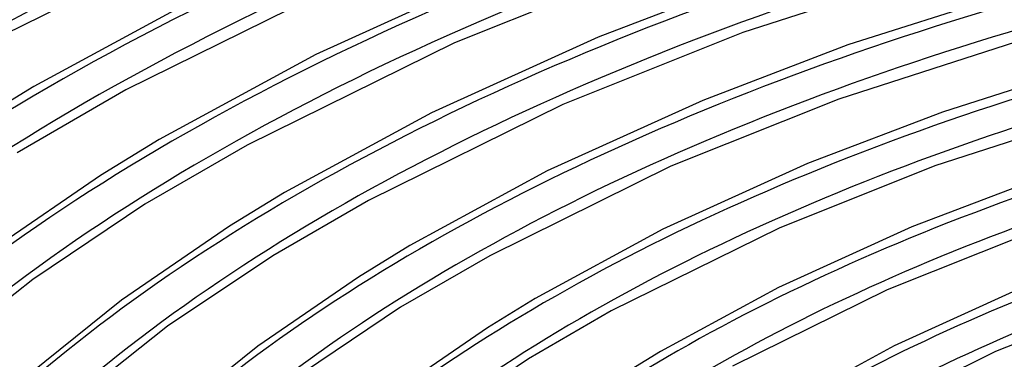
# Model space of a CAD drawing. Header units: millimetres. Extents: x -1077 to 1077, y -1167 to 1197.
# Tile 21 of 81: x -448 to -244, y 931 to 1001. Entities that reach past the tile are written whole.
import ezdxf

# ---------------------------------------------------------------- set-up
doc = ezdxf.new("R2010")
doc.units = ezdxf.units.MM
doc.layers.add('HIDDEN', color=7, linetype='Continuous')
doc.layers.add('THICK', color=7, linetype='Continuous')

msp = doc.modelspace()

# ---------------------------------------------------------------- linework, layer by layer
at = {"layer": 'HIDDEN'}
for centre, major_axis, start_param, end_param in [((0, 795.88), (-732, 0), -3.141592, -0.523599), ((0, 795.88), (-682, 0), -3.141592, -0.523599), ((0, 795.87), (652.89, 0), 2.091581, 2.617994), ((0, 795.87), (618.79, 0), 2.092004, 2.617994), ((0, 795.87), (584.69, 0), 2.092475, 2.617994), ((0, 795.87), (550.59, 0), 2.093004, 2.617994), ((0, 795.87), (516.49, 0), 2.093604, 2.617994), ((0, 795.87), (482.39, 0), 2.094288, 2.617994), ((0, 795.87), (448.29, 0), 2.095077, 2.617994), ((0, 795.87), (414.19, 0), 2.095995, 2.617994), ((0, 795.87), (380.09, 0), 2.097078, 2.617994), ((0, 795.87), (345.99, 0), 2.098375, 2.617994)]:
    msp.add_ellipse(centre, major_axis=major_axis, ratio=0.5, start_param=start_param, end_param=end_param, dxfattribs=at)
at = {"layer": 'THICK'}
for p, q in [((-402.91, 1021.92), (-451.44, 998)), ((-252.38, 1013.13), (-298.08, 998.4)), ((-349.85, 1010.61), (-386.75, 993.87)), ((-318.05, 1012.22), (-357.95, 996.28)), ((-380.43, 1009.1), (-426.24, 986.52)), ((-295.81, 1009.8), (-328.11, 997.47)), ((-238.13, 1007.94), (-276.2, 995.85)), ((-410.78, 1005.97), (-445.38, 987.21)), ((-298.08, 998.4), (-335.47, 983.46)), ((-235.64, 998.28), (-278.1, 984.58)), ((-357.95, 996.28), (-401.03, 975.05)), ((-328.11, 997.47), (-362.72, 981.77)), ((-276.2, 995.85), (-306.38, 984.33)), ((-386.75, 993.87), (-419.34, 976.2)), ((-221.39, 993.09), (-256.59, 981.91)), ((-445.38, 987.21), (-458.3, 979.28)), ((-426.24, 986.52), (-448.81, 973.46)), ((-306.38, 984.33), (-338.7, 969.67)), ((-278.1, 984.58), (-312.99, 970.64)), ((-335.47, 983.46), (-375.83, 963.57)), ((-218.9, 983.42), (-258.13, 970.76)), ((-362.72, 981.77), (-393.29, 965.2)), ((-256.59, 981.91), (-284.64, 971.2)), ((-419.34, 976.2), (-431.5, 968.74)), ((-401.03, 975.05), (-422.26, 962.76)), ((-338.7, 969.67), (-367.25, 954.19)), ((-312.99, 970.64), (-350.63, 952.09)), ((-284.64, 971.2), (-314.67, 957.57)), ((-258.13, 970.76), (-290.51, 957.82)), ((-431.5, 968.74), (-455.38, 952.36)), ((-236.98, 967.96), (-262.91, 958.06)), ((-393.29, 965.2), (-404.7, 958.2)), ((-375.83, 963.57), (-395.71, 952.06)), ((-422.26, 962.76), (-445.58, 947.14)), ((-404.7, 958.2), (-427.11, 942.83)), ((-314.67, 957.57), (-341.2, 943.19)), ((-290.51, 957.82), (-325.42, 940.61)), ((-262.91, 958.06), (-290.65, 945.47)), ((-238.16, 956.94), (-268.04, 945)), ((-367.25, 954.19), (-377.9, 947.66)), ((-395.71, 952.06), (-417.55, 937.43)), ((-350.63, 952.09), (-369.15, 941.37)), ((-445.58, 947.14), (-469.24, 928.5)), ((-377.9, 947.66), (-398.83, 933.3)), ((-290.65, 945.47), (-315.16, 932.18)), ((-341.2, 943.19), (-351.1, 937.12)), ((-268.04, 945), (-300.22, 929.13)), ((-241.17, 944.92), (-266.62, 933.37)), ((-218.18, 943.12), (-245.56, 932.18)), ((-427.11, 942.83), (-446.24, 927.52)), ((-369.15, 941.37), (-389.52, 927.72)), ((-325.42, 940.61), (-342.6, 930.67)), ((-417.55, 937.43), (-439.71, 919.97)), ((-351.1, 937.12), (-370.56, 923.77)), ((-398.83, 933.3), (-416.71, 918.99)), ((-266.62, 933.37), (-289.11, 921.18)), ((-315.16, 932.18), (-324.3, 926.58)), ((-245.56, 932.18), (-275.02, 917.65)), ((-342.6, 930.67), (-361.49, 918.01))]:
    msp.add_line(p, q, dxfattribs=at)
for centre, major_axis, start_param, end_param in [((0, 800.21), (732, 0), 0, 2.617994), ((0, 800.21), (-677, 0), -3.141592, -0.523599), ((0, 795.87), (-642.91, 0), -1.049892, -0.523599), ((0, 795.87), (-608.81, 0), -1.049457, -0.523599), ((0, 795.87), (-574.71, 0), -1.048969, -0.523599), ((0, 795.87), (-540.61, 0), -1.048421, -0.523599), ((0, 795.87), (-506.51, 0), -1.047798, -0.523599), ((0, 795.87), (-472.41, 0), -1.047085, -0.523599), ((0, 795.87), (-438.31, 0), -1.046262, -0.523599), ((0, 795.87), (-404.21, 0), -1.045299, -0.523599), ((0, 795.87), (-370.11, 0), -1.04416, -0.523599), ((0, 795.87), (-336.01, 0), -1.042788, -0.523599)]:
    msp.add_ellipse(centre, major_axis=major_axis, ratio=0.5, start_param=start_param, end_param=end_param, dxfattribs=at)

doc.saveas('drawing.dxf')
